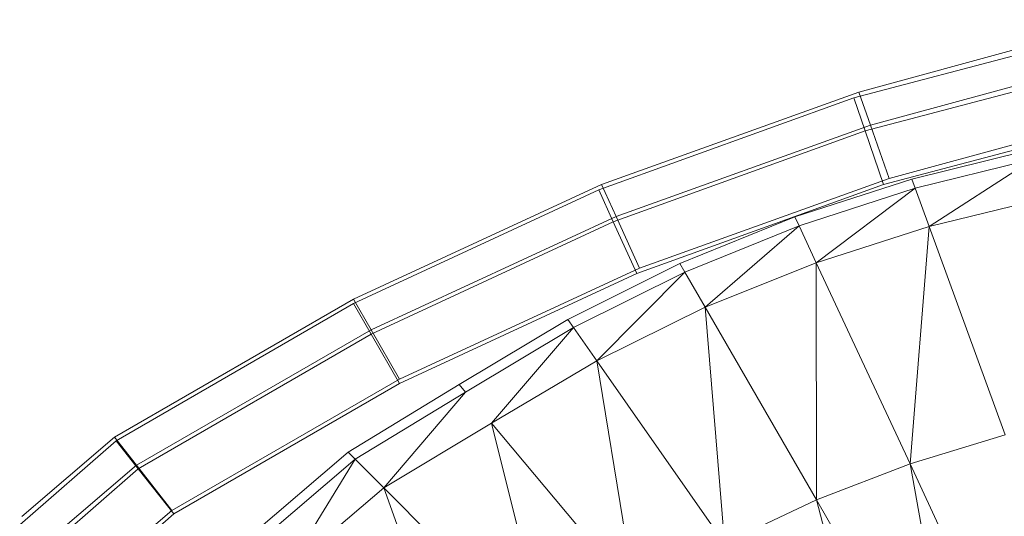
# Model space of a CAD drawing. Header units: metres. Extents: x 391.1 to 427.5, y 12.7 to 28.4.
# Tile 182 of 240: x 412.1963 to 412.316, y 19.2512 to 19.3116. Entities that reach past the tile are written whole.
import ezdxf

# ---------------------------------------------------------------- set-up
doc = ezdxf.new("R2010")
doc.units = ezdxf.units.M
doc.layers.add('A-DETL-____-MBND', color=7, linetype='Continuous', lineweight=18)

# ---------------------------------------------------------------- blocks, each defined once
blk = doc.blocks.new('Family - Inodor PS-1-153649-01_ENLLUMENAT_PS1')
at = {"layer": 'A-DETL-____-MBND', "color": 253, "true_color": 0xaaaaaa}
for p, q in [((0.18411, 0.38232), (0.15186, 0.37352)), ((0.18411, 0.38232), (0.15186, 0.37352)), ((0.15122, 0.37282), (0.18317, 0.38126)), ((0.15122, 0.37282), (0.18317, 0.38126)), ((0.15261, 0.3688), (0.18417, 0.37714)), ((0.15261, 0.3688), (0.18417, 0.37714)), ((0.18512, 0.3782), (0.15326, 0.36951)), ((0.18512, 0.3782), (0.15326, 0.36951)), ((0.15186, 0.37352), (0.12055, 0.3623)), ((0.15186, 0.37352), (0.12055, 0.3623)), ((0.15326, 0.36951), (0.15186, 0.37352)), ((0.15186, 0.37352), (0.15326, 0.36951)), ((0.12022, 0.36164), (0.15122, 0.37282)), ((0.12022, 0.36164), (0.15122, 0.37282)), ((0.15261, 0.3688), (0.15122, 0.37282)), ((0.15122, 0.37282), (0.15261, 0.3688)), ((0.18674, 0.37152), (0.15553, 0.36301)), ((0.18674, 0.37152), (0.15553, 0.36301)), ((0.18578, 0.37046), (0.15485, 0.3623)), ((0.15485, 0.3623), (0.18578, 0.37046)), ((0.18578, 0.37046), (0.15485, 0.3623)), ((0.18578, 0.37046), (0.15485, 0.3623)), ((0.12198, 0.35776), (0.15261, 0.3688)), ((0.12198, 0.35776), (0.15261, 0.3688)), ((0.15326, 0.36951), (0.12232, 0.35842)), ((0.15326, 0.36951), (0.12232, 0.35842)), ((0.15485, 0.3623), (0.15261, 0.3688)), ((0.15261, 0.3688), (0.15485, 0.3623)), ((0.15553, 0.36301), (0.15326, 0.36951)), ((0.15326, 0.36951), (0.15553, 0.36301)), ((0.1583, 0.36296), (0.1727, 0.36651)), ((0.1587, 0.36184), (0.17301, 0.36537)), ((0.16039, 0.35719), (0.17301, 0.36537)), ((0.15553, 0.36301), (0.12517, 0.35213)), ((0.15553, 0.36301), (0.12517, 0.35213)), ((0.14407, 0.35835), (0.1583, 0.36296)), ((0.1583, 0.36296), (0.1587, 0.36184)), ((0.12055, 0.3623), (0.09041, 0.34836)), ((0.12055, 0.3623), (0.09041, 0.34836)), ((0.09042, 0.34781), (0.12022, 0.36164)), ((0.09042, 0.34781), (0.12022, 0.36164)), ((0.12198, 0.35776), (0.12022, 0.36164)), ((0.12022, 0.36164), (0.12198, 0.35776)), ((0.12232, 0.35842), (0.12055, 0.3623)), ((0.12055, 0.3623), (0.12232, 0.35842)), ((0.15485, 0.3623), (0.12484, 0.35148)), ((0.12484, 0.35148), (0.15485, 0.3623)), ((0.15485, 0.3623), (0.12484, 0.35148)), ((0.15485, 0.3623), (0.12484, 0.35148)), ((0.14458, 0.35727), (0.1587, 0.36184)), ((0.14667, 0.35279), (0.1587, 0.36184)), ((0.1587, 0.36184), (0.16039, 0.35719)), ((0.16039, 0.35719), (0.17429, 0.36059)), ((0.12232, 0.35842), (0.09254, 0.34464)), ((0.12232, 0.35842), (0.09254, 0.34464)), ((0.12517, 0.35213), (0.12232, 0.35842)), ((0.12232, 0.35842), (0.12517, 0.35213)), ((0.1301, 0.35268), (0.14407, 0.35835)), ((0.14407, 0.35835), (0.14458, 0.35727)), ((0.09255, 0.3441), (0.12198, 0.35776)), ((0.09255, 0.3441), (0.12198, 0.35776)), ((0.12484, 0.35148), (0.12198, 0.35776)), ((0.12198, 0.35776), (0.12484, 0.35148)), ((0.13069, 0.35165), (0.14458, 0.35727)), ((0.14458, 0.35727), (0.13316, 0.34737)), ((0.14458, 0.35727), (0.14667, 0.35279)), ((0.14667, 0.35279), (0.16039, 0.35719)), ((0.15807, 0.32833), (0.16039, 0.35719)), ((0.16039, 0.35719), (0.16961, 0.33187)), ((0.12517, 0.35213), (0.09599, 0.33863)), ((0.12517, 0.35213), (0.09599, 0.33863)), ((0.11646, 0.34589), (0.1301, 0.35268)), ((0.1301, 0.35268), (0.13069, 0.35165)), ((0.13316, 0.34737), (0.14667, 0.35279)), ((0.14668, 0.32395), (0.14667, 0.35279)), ((0.14667, 0.35279), (0.15807, 0.32833)), ((0.12484, 0.35148), (0.09601, 0.33809)), ((0.09601, 0.33809), (0.12484, 0.35148)), ((0.12484, 0.35148), (0.09601, 0.33809)), ((0.12484, 0.35148), (0.09601, 0.33809)), ((0.11714, 0.34492), (0.13069, 0.35165)), ((0.13069, 0.35165), (0.11998, 0.34087)), ((0.13069, 0.35165), (0.13316, 0.34737)), ((0.09041, 0.34836), (0.06135, 0.3316)), ((0.09041, 0.34836), (0.06135, 0.3316)), ((0.09254, 0.34464), (0.09041, 0.34836)), ((0.09041, 0.34836), (0.09254, 0.34464)), ((0.06155, 0.33115), (0.09042, 0.34781)), ((0.06155, 0.33115), (0.09042, 0.34781)), ((0.09255, 0.3441), (0.09042, 0.34781)), ((0.09042, 0.34781), (0.09255, 0.3441)), ((0.11998, 0.34087), (0.13316, 0.34737)), ((0.13551, 0.31869), (0.13316, 0.34737)), ((0.13316, 0.34737), (0.14668, 0.32395)), ((0.10326, 0.33797), (0.11646, 0.34589)), ((0.10402, 0.33706), (0.11714, 0.34492)), ((0.11714, 0.34492), (0.1072, 0.33327)), ((0.11646, 0.34589), (0.11714, 0.34492)), ((0.11714, 0.34492), (0.11998, 0.34087)), ((0.09254, 0.34464), (0.06401, 0.32819)), ((0.09254, 0.34464), (0.06401, 0.32819)), ((0.06423, 0.32775), (0.09255, 0.3441)), ((0.06423, 0.32775), (0.09255, 0.3441)), ((0.09599, 0.33863), (0.09254, 0.34464)), ((0.09254, 0.34464), (0.09599, 0.33863)), ((0.09601, 0.33809), (0.09255, 0.3441)), ((0.09255, 0.3441), (0.09601, 0.33809)), ((0.1072, 0.33327), (0.11998, 0.34087)), ((0.12462, 0.31251), (0.11998, 0.34087)), ((0.11998, 0.34087), (0.13551, 0.31869)), ((0.09599, 0.33863), (0.06832, 0.32267)), ((0.09599, 0.33863), (0.06832, 0.32267)), ((0.09601, 0.33809), (0.06857, 0.32226)), ((0.06857, 0.32226), (0.09601, 0.33809)), ((0.09601, 0.33809), (0.06857, 0.32226)), ((0.09601, 0.33809), (0.06857, 0.32226)), ((0.08977, 0.32974), (0.10326, 0.33797)), ((0.10326, 0.33797), (0.10402, 0.33706)), ((0.0906, 0.32891), (0.10402, 0.33706)), ((0.10402, 0.33706), (0.0941, 0.32541)), ((0.0941, 0.32541), (0.1072, 0.33327)), ((0.11411, 0.3054), (0.1072, 0.33327)), ((0.1072, 0.33327), (0.12462, 0.31251)), ((0.06135, 0.3316), (0.05007, 0.32196)), ((0.06135, 0.3316), (0.05007, 0.32196)), ((0.06401, 0.32819), (0.06135, 0.3316)), ((0.06135, 0.3316), (0.06401, 0.32819)), ((0.15807, 0.32833), (0.16961, 0.33187)), ((0.04983, 0.32092), (0.06155, 0.33115)), ((0.04983, 0.32092), (0.06155, 0.33115)), ((0.06423, 0.32775), (0.06155, 0.33115)), ((0.06155, 0.33115), (0.06423, 0.32775)), ((0.07772, 0.31945), (0.08977, 0.32974)), ((0.08977, 0.32974), (0.0906, 0.32891)), ((0.06401, 0.32819), (0.0532, 0.31895)), ((0.06401, 0.32819), (0.0532, 0.31895)), ((0.06832, 0.32267), (0.06401, 0.32819)), ((0.06401, 0.32819), (0.06832, 0.32267)), ((0.07863, 0.31869), (0.0906, 0.32891)), ((0.0906, 0.32891), (0.08242, 0.31551)), ((0.0906, 0.32891), (0.0941, 0.32541)), ((0.14668, 0.32395), (0.15807, 0.32833)), ((0.16433, 0.29339), (0.15807, 0.32833)), ((0.15807, 0.32833), (0.17296, 0.29641)), ((0.05299, 0.31794), (0.06423, 0.32775)), ((0.05299, 0.31794), (0.06423, 0.32775)), ((0.06857, 0.32226), (0.06423, 0.32775)), ((0.06423, 0.32775), (0.06857, 0.32226)), ((0.08242, 0.31551), (0.0941, 0.32541)), ((0.1041, 0.29732), (0.0941, 0.32541)), ((0.0941, 0.32541), (0.11411, 0.3054)), ((0.13551, 0.31869), (0.14668, 0.32395)), ((0.15578, 0.28973), (0.14668, 0.32395)), ((0.14668, 0.32395), (0.16433, 0.29339)), ((0.06857, 0.32226), (0.05809, 0.31311)), ((0.05809, 0.31311), (0.06857, 0.32226)), ((0.06857, 0.32226), (0.05809, 0.31311)), ((0.06857, 0.32226), (0.05809, 0.31311)), ((0.06832, 0.32267), (0.05827, 0.31409)), ((0.06832, 0.32267), (0.05827, 0.31409))]:
    blk.add_line(p, q, dxfattribs=at)
blk = doc.blocks.new('LONDR55-XX_ZZ-ARQ-CAA-M3D-Londres55_ifc-1-01_ENLLUMENAT_PS1')
at = {"layer": 'A-DETL-____-MBND', "color": 253, "lineweight": 18, "true_color": 0xaaaaaa}
blk.add_blockref('Family - Inodor PS-1-153649-01_ENLLUMENAT_PS1', (412.1465, 18.92928), dxfattribs=at)

msp = doc.modelspace()

# ---------------------------------------------------------------- block references
at = {"lineweight": 5}
msp.add_blockref('LONDR55-XX_ZZ-ARQ-CAA-M3D-Londres55_ifc-1-01_ENLLUMENAT_PS1', (0, 0), dxfattribs=at)

doc.saveas('drawing.dxf')
